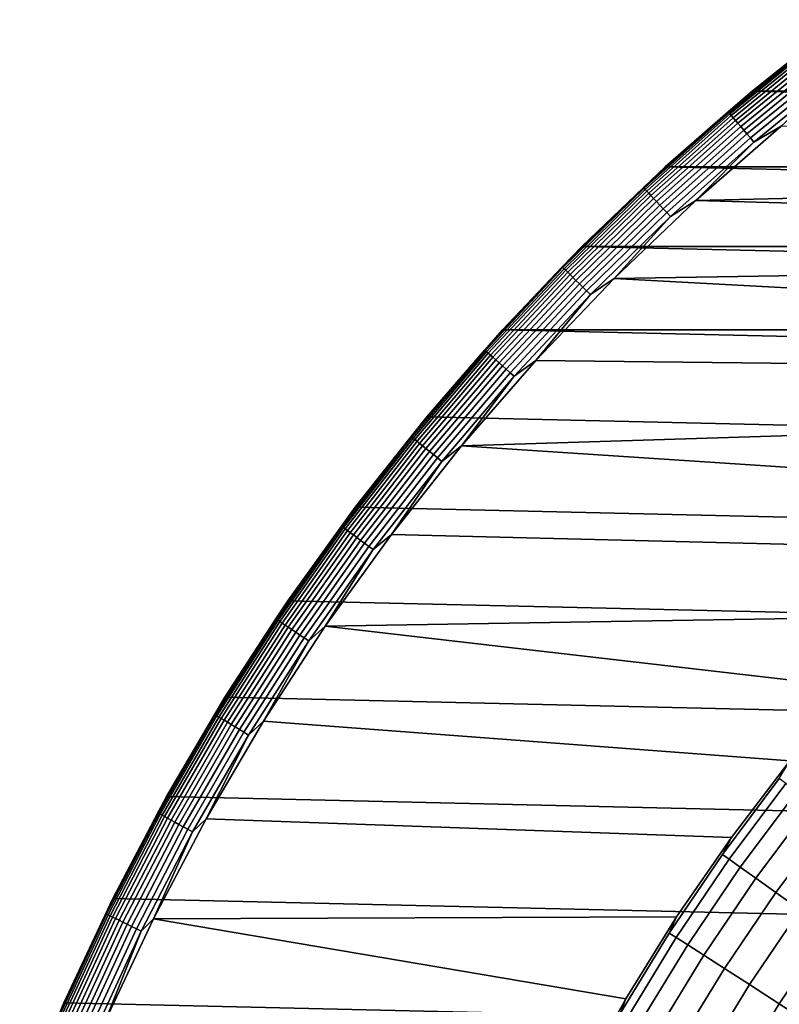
# Model space of a CAD drawing. Header units: metres. Extents: x -28 to 70, y -212 to 28.
# Tile 110 of 239: x -26 to -17, y 11 to 22. Entities that reach past the tile are written whole.
import ezdxf

# ---------------------------------------------------------------- set-up
doc = ezdxf.new("R2010")
doc.units = ezdxf.units.M
doc.layers.add('solid_10_261_102_XXX', color=7, linetype='CONTINUOUS')

msp = doc.modelspace()

# ---------------------------------------------------------------- linework, layer by layer
at = {"layer": 'solid_10_261_102_XXX'}
for points in [[(-17.568285, 21.156687, -0.5), (-16.572451, 21.945475, -0.5), (-16.572449, 21.945477, -5), (-17.568239, 21.156721, -5)], [(-16.862648, 21.718769, -0.440391), (-16.572451, 21.945475, -0.5), (-17.568285, 21.156687, -0.5)], [(-17.568239, 21.156721, -5), (-16.572449, 21.945477, -5), (17.568239, 21.156721, -5)], [(-17.826677, 20.92053, -0.380929), (-16.856014, 21.710224, -0.380929), (-16.862648, 21.718769, -0.440391), (-17.833694, 20.928766, -0.440391)], [(-16.862648, 21.718769, -0.440391), (-17.568285, 21.156687, -0.5), (-17.833694, 20.928766, -0.440391)], [(-16.856014, 21.710224, -0.380929), (-17.826677, 20.92053, -0.380929), (-17.815058, 20.906895, -0.323206), (-16.845028, 21.696074, -0.323206)], [(-16.845028, 21.696074, -0.323206), (-17.815058, 20.906895, -0.323206), (-17.799007, 20.888058, -0.268066), (-16.829851, 21.676525, -0.268066)], [(-16.829851, 21.676525, -0.268066), (-17.799007, 20.888058, -0.268066), (-17.778759, 20.864294, -0.216316), (-16.810703, 21.651865, -0.216316)], [(-16.810703, 21.651865, -0.216316), (-17.778759, 20.864294, -0.216316), (-17.754608, 20.835953, -0.16871), (-16.787868, 21.622454, -0.16871)], [(-16.787868, 21.622454, -0.16871), (-17.754608, 20.835953, -0.16871), (-17.726908, 20.803446, -0.125945), (-16.761677, 21.58872, -0.125945)], [(-16.761677, 21.58872, -0.125945), (-17.726908, 20.803446, -0.125945), (-17.696064, 20.767248, -0.088645), (-16.732512, 21.551155, -0.088645)], [(-16.732512, 21.551155, -0.088645), (-17.696064, 20.767248, -0.088645), (-17.662525, 20.72789, -0.057356), (-16.7008, 21.510313, -0.057356)], [(-16.7008, 21.510313, -0.057356), (-17.662525, 20.72789, -0.057356), (-17.626785, 20.685946, -0.032535), (-16.667006, 21.466785, -0.032535)], [(-16.667006, 21.466785, -0.032535), (-17.626785, 20.685946, -0.032535), (-17.589363, 20.642029, -0.014544), (-16.63162, 21.421209, -0.014544)], [(-16.63162, 21.421209, -0.014544), (-17.589363, 20.642029, -0.014544), (-17.550806, 20.596781, -0.003646), (-16.595163, 21.374252, -0.003646)], [(-16.595163, 21.374252, -0.003646), (-17.550806, 20.596781, -0.003646), (-17.248688, 20.772161)], [(-18.526628, 20.322746, -0.5), (-17.568285, 21.156687, -0.5), (-17.568239, 21.156721, -5), (-18.526625, 20.322748, -5)], [(-17.833694, 20.928766, -0.440391), (-17.568285, 21.156687, -0.5), (-18.526628, 20.322746, -0.5)], [(-18.526625, 20.322748, -5), (-17.568239, 21.156721, -5), (18.526625, 20.322748, -5)], [(-17.568239, 21.156721, -5), (17.568239, 21.156721, -5), (18.526625, 20.322748, -5)], [(-18.760393, 20.087477, -0.380929), (-17.826677, 20.92053, -0.380929), (-17.833694, 20.928766, -0.440391), (-18.767778, 20.095383, -0.440391)], [(-17.833694, 20.928766, -0.440391), (-18.526628, 20.322746, -0.5), (-18.767778, 20.095383, -0.440391)], [(-17.826677, 20.92053, -0.380929), (-18.760393, 20.087477, -0.380929), (-18.748165, 20.074383, -0.323206), (-17.815058, 20.906895, -0.323206)], [(-17.815058, 20.906895, -0.323206), (-18.748165, 20.074383, -0.323206), (-18.731274, 20.056297, -0.268066), (-17.799007, 20.888058, -0.268066)], [(-17.799007, 20.888058, -0.268066), (-18.731274, 20.056297, -0.268066), (-18.709965, 20.03348, -0.216316), (-17.778759, 20.864294, -0.216316)], [(-17.778759, 20.864294, -0.216316), (-18.709965, 20.03348, -0.216316), (-18.684547, 20.006266, -0.16871), (-17.754608, 20.835953, -0.16871)], [(-17.754608, 20.835953, -0.16871), (-18.684547, 20.006266, -0.16871), (-18.655397, 19.975054, -0.125945), (-17.726908, 20.803446, -0.125945)], [(-17.726908, 20.803446, -0.125945), (-18.655397, 19.975054, -0.125945), (-18.622938, 19.940298, -0.088645), (-17.696064, 20.767248, -0.088645)], [(-17.696064, 20.767248, -0.088645), (-18.622938, 19.940298, -0.088645), (-18.587643, 19.902506, -0.057356), (-17.662525, 20.72789, -0.057356)], [(-17.248688, 20.772161), (-18.189608, 19.953398), (-8.785994, 20.169439), (-7.801289, 20.570364)], [(-17.550806, 20.596781, -0.003646), (-18.189608, 19.953398), (-17.248688, 20.772161)], [(-17.662525, 20.72789, -0.057356), (-18.587643, 19.902506, -0.057356), (-18.55003, 19.862232, -0.032535), (-17.626785, 20.685946, -0.032535)], [(-17.626785, 20.685946, -0.032535), (-18.55003, 19.862232, -0.032535), (-18.510647, 19.820065, -0.014544), (-17.589363, 20.642029, -0.014544)], [(-17.589363, 20.642029, -0.014544), (-18.510647, 19.820065, -0.014544), (-18.470072, 19.776617, -0.003646), (-17.550806, 20.596781, -0.003646)], [(-17.550806, 20.596781, -0.003646), (-18.470072, 19.776617, -0.003646), (-18.189608, 19.953398)], [(-19.445435, 19.445438, -0.5), (-18.526628, 20.322746, -0.5), (-18.526625, 20.322748, -5), (-19.445427, 19.445444, -5)], [(-18.767778, 20.095383, -0.440391), (-18.526628, 20.322746, -0.5), (-19.445435, 19.445438, -0.5)], [(-19.445427, 19.445444, -5), (-18.526625, 20.322748, -5), (19.445427, 19.445444, -5)], [(-18.526625, 20.322748, -5), (18.526625, 20.322748, -5), (19.445427, 19.445444, -5)], [(-19.655224, 19.212788, -0.380929), (-18.760393, 20.087477, -0.380929), (-18.767778, 20.095383, -0.440391), (-19.662962, 19.22035, -0.440391)], [(-18.767778, 20.095383, -0.440391), (-19.445435, 19.445438, -0.5), (-19.662962, 19.22035, -0.440391)], [(-18.760393, 20.087477, -0.380929), (-19.655224, 19.212788, -0.380929), (-19.642414, 19.200264, -0.323206), (-18.748165, 20.074383, -0.323206)], [(-18.189608, 19.953398), (-9.750185, 19.721405), (-8.785994, 20.169439)], [(-18.748165, 20.074383, -0.323206), (-19.642414, 19.200264, -0.323206), (-19.624716, 19.182966, -0.268066), (-18.731274, 20.056297, -0.268066)], [(-18.731274, 20.056297, -0.268066), (-19.624716, 19.182966, -0.268066), (-19.60239, 19.161142, -0.216316), (-18.709965, 20.03348, -0.216316)], [(-18.709965, 20.03348, -0.216316), (-19.60239, 19.161142, -0.216316), (-19.575762, 19.135113, -0.16871), (-18.684547, 20.006266, -0.16871)], [(-18.684547, 20.006266, -0.16871), (-19.575762, 19.135113, -0.16871), (-19.545221, 19.105259, -0.125945), (-18.655397, 19.975054, -0.125945)], [(-18.655397, 19.975054, -0.125945), (-19.545221, 19.105259, -0.125945), (-19.511213, 19.072018, -0.088645), (-18.622938, 19.940298, -0.088645)], [(-18.622938, 19.940298, -0.088645), (-19.511213, 19.072018, -0.088645), (-19.474236, 19.035872, -0.057356), (-18.587643, 19.902506, -0.057356)], [(-18.587643, 19.902506, -0.057356), (-19.474236, 19.035872, -0.057356), (-19.434828, 18.997353, -0.032535), (-18.55003, 19.862232, -0.032535)], [(-18.55003, 19.862232, -0.032535), (-19.434828, 18.997353, -0.032535), (-19.393566, 18.95702, -0.014544), (-18.510647, 19.820065, -0.014544)], [(-18.189608, 19.953398), (-19.091707, 19.092056), (-10.69161, 19.227308), (-9.750185, 19.721405)], [(-18.470072, 19.776617, -0.003646), (-19.091707, 19.092056), (-18.189608, 19.953398)], [(-18.510647, 19.820065, -0.014544), (-19.393566, 18.95702, -0.014544), (-19.351055, 18.915464, -0.003646), (-18.470072, 19.776617, -0.003646)], [(-18.470072, 19.776617, -0.003646), (-19.351055, 18.915464, -0.003646), (-19.091707, 19.092056)], [(-20.322767, 18.526602, -5), (-19.445427, 19.445444, -5), (20.322767, 18.526602, -5)], [(-20.322742, 18.526632, -0.5), (-19.445435, 19.445438, -0.5), (-19.445427, 19.445444, -5), (-20.322767, 18.526602, -5)], [(-19.662962, 19.22035, -0.440391), (-19.445435, 19.445438, -0.5), (-20.322742, 18.526632, -0.5)], [(-19.445427, 19.445444, -5), (19.445427, 19.445444, -5), (20.322767, 18.526602, -5)], [(-19.662962, 19.22035, -0.440391), (-20.322742, 18.526632, -0.5), (-20.517391, 18.305479, -0.440391)], [(-20.509317, 18.298277, -0.380929), (-19.655224, 19.212788, -0.380929), (-19.662962, 19.22035, -0.440391), (-20.517391, 18.305479, -0.440391)], [(-19.655224, 19.212788, -0.380929), (-20.509317, 18.298277, -0.380929), (-20.495951, 18.28635, -0.323206), (-19.642414, 19.200264, -0.323206)], [(-19.091707, 19.092056), (-11.608069, 18.688303), (-10.69161, 19.227308)], [(-19.642414, 19.200264, -0.323206), (-20.495951, 18.28635, -0.323206), (-20.477484, 18.269875, -0.268066), (-19.624716, 19.182966, -0.268066)], [(-19.624716, 19.182966, -0.268066), (-20.477484, 18.269875, -0.268066), (-20.454187, 18.24909, -0.216316), (-19.60239, 19.161142, -0.216316)], [(-19.60239, 19.161142, -0.216316), (-20.454187, 18.24909, -0.216316), (-20.426401, 18.2243, -0.16871), (-19.575762, 19.135113, -0.16871)], [(-19.575762, 19.135113, -0.16871), (-20.426401, 18.2243, -0.16871), (-20.394533, 18.195868, -0.125945), (-19.545221, 19.105259, -0.125945)], [(-19.545221, 19.105259, -0.125945), (-20.394533, 18.195868, -0.125945), (-20.359049, 18.164207, -0.088645), (-19.511213, 19.072018, -0.088645)], [(-19.511213, 19.072018, -0.088645), (-20.359049, 18.164207, -0.088645), (-20.320463, 18.129782, -0.057356), (-19.474236, 19.035872, -0.057356)], [(-19.474236, 19.035872, -0.057356), (-20.320463, 18.129782, -0.057356), (-20.279345, 18.093096, -0.032535), (-19.434828, 18.997353, -0.032535)], [(-19.434828, 18.997353, -0.032535), (-20.279345, 18.093096, -0.032535), (-20.23629, 18.054684, -0.014544), (-19.393566, 18.95702, -0.014544)], [(-19.091707, 19.092056), (-19.953062, 18.189978), (-12.497418, 18.105646), (-11.608069, 18.688303)], [(-19.351055, 18.915464, -0.003646), (-19.953062, 18.189978), (-19.091707, 19.092056)], [(-19.393566, 18.95702, -0.014544), (-20.23629, 18.054684, -0.014544), (-20.191931, 18.015106, -0.003646), (-19.351055, 18.915464, -0.003646)], [(-19.351055, 18.915464, -0.003646), (-20.191931, 18.015106, -0.003646), (-19.953062, 18.189978)], [(-21.156681, 17.568291, -0.5), (-20.322742, 18.526632, -0.5), (-20.322767, 18.526602, -5), (-21.156691, 17.568279, -5)], [(-20.322767, 18.526602, -5), (21.156691, 17.568279, -5), (21.94552, 16.572386, -5), (-21.156691, 17.568279, -5)], [(-20.517391, 18.305479, -0.440391), (-20.322742, 18.526632, -0.5), (-21.156681, 17.568291, -0.5)], [(-20.322767, 18.526602, -5), (20.322767, 18.526602, -5), (21.156691, 17.568279, -5)], [(-20.517391, 18.305479, -0.440391), (-21.156681, 17.568291, -0.5), (-21.329294, 17.352669, -0.440391)], [(-21.320902, 17.34584, -0.380929), (-20.509317, 18.298277, -0.380929), (-20.517391, 18.305479, -0.440391), (-21.329294, 17.352669, -0.440391)], [(-20.509317, 18.298277, -0.380929), (-21.320902, 17.34584, -0.380929), (-21.307005, 17.334536, -0.323206), (-20.495951, 18.28635, -0.323206)], [(-20.495951, 18.28635, -0.323206), (-21.307005, 17.334536, -0.323206), (-21.287807, 17.318916, -0.268066), (-20.477484, 18.269875, -0.268066)], [(-20.477484, 18.269875, -0.268066), (-21.287807, 17.318916, -0.268066), (-21.26359, 17.299213, -0.216316), (-20.454187, 18.24909, -0.216316)], [(-20.454187, 18.24909, -0.216316), (-21.26359, 17.299213, -0.216316), (-21.234705, 17.275715, -0.16871), (-20.426401, 18.2243, -0.16871)], [(-20.426401, 18.2243, -0.16871), (-21.234705, 17.275715, -0.16871), (-21.201576, 17.248762, -0.125945), (-20.394533, 18.195868, -0.125945)], [(-20.394533, 18.195868, -0.125945), (-21.201576, 17.248762, -0.125945), (-21.164686, 17.21875, -0.088645), (-20.359049, 18.164207, -0.088645)], [(-20.359049, 18.164207, -0.088645), (-21.164686, 17.21875, -0.088645), (-21.124575, 17.186117, -0.057356), (-20.320463, 18.129782, -0.057356)], [(-20.320463, 18.129782, -0.057356), (-21.124575, 17.186117, -0.057356), (-21.081827, 17.151339, -0.032535), (-20.279345, 18.093096, -0.032535)], [(-19.953062, 18.189978), (-20.77183, 17.249088), (-13.357579, 17.480703), (-12.497418, 18.105646)], [(-20.191931, 18.015106, -0.003646), (-20.77183, 17.249088), (-19.953062, 18.189978)], [(-20.279345, 18.093096, -0.032535), (-21.081827, 17.151339, -0.032535), (-21.037071, 17.114925, -0.014544), (-20.23629, 18.054684, -0.014544)], [(-20.23629, 18.054684, -0.014544), (-21.037071, 17.114925, -0.014544), (-20.990955, 17.07741, -0.003646), (-20.191931, 18.015106, -0.003646)], [(-20.191931, 18.015106, -0.003646), (-20.990955, 17.07741, -0.003646), (-20.77183, 17.249088)], [(-21.945471, 16.572454, -0.5), (-21.156681, 17.568291, -0.5), (-21.156691, 17.568279, -5), (-21.94552, 16.572386, -5)], [(-21.156691, 17.568279, -5), (21.94552, 16.572386, -5), (22.687424, 15.541261, -5), (-21.94552, 16.572386, -5)], [(-21.329294, 17.352669, -0.440391), (-21.156681, 17.568291, -0.5), (-21.945471, 16.572454, -0.5)], [(-20.77183, 17.249088), (-14.186542, 16.814932), (-13.357579, 17.480703)], [(-21.329294, 17.352669, -0.440391), (-21.945471, 16.572454, -0.5), (-22.096991, 16.363892, -0.440391)], [(-22.088295, 16.357452, -0.380929), (-21.320902, 17.34584, -0.380929), (-21.329294, 17.352669, -0.440391), (-22.096991, 16.363892, -0.440391)], [(-21.320902, 17.34584, -0.380929), (-22.088295, 16.357452, -0.380929), (-22.073898, 16.34679, -0.323206), (-21.307005, 17.334536, -0.323206)], [(-21.307005, 17.334536, -0.323206), (-22.073898, 16.34679, -0.323206), (-22.05401, 16.332062, -0.268066), (-21.287807, 17.318916, -0.268066)], [(-21.287807, 17.318916, -0.268066), (-22.05401, 16.332062, -0.268066), (-22.028921, 16.313482, -0.216316), (-21.26359, 17.299213, -0.216316)], [(-21.26359, 17.299213, -0.216316), (-22.028921, 16.313482, -0.216316), (-21.998997, 16.291323, -0.16871), (-21.234705, 17.275715, -0.16871)], [(-21.234705, 17.275715, -0.16871), (-21.998997, 16.291323, -0.16871), (-21.964674, 16.265905, -0.125945), (-21.201576, 17.248762, -0.125945)], [(-21.201576, 17.248762, -0.125945), (-21.964674, 16.265905, -0.125945), (-21.926456, 16.237602, -0.088645), (-21.164686, 17.21875, -0.088645)], [(-21.164686, 17.21875, -0.088645), (-21.926456, 16.237602, -0.088645), (-21.884903, 16.206829, -0.057356), (-21.124575, 17.186117, -0.057356)], [(-21.124575, 17.186117, -0.057356), (-21.884903, 16.206829, -0.057356), (-21.840616, 16.174034, -0.032535), (-21.081827, 17.151339, -0.032535)], [(-21.081827, 17.151339, -0.032535), (-21.840616, 16.174034, -0.032535), (-21.794249, 16.139696, -0.014544), (-21.037071, 17.114925, -0.014544)], [(-20.77183, 17.249088), (-21.546267, 16.271399), (-14.982368, 16.109892), (-14.186542, 16.814932)], [(-20.990955, 17.07741, -0.003646), (-21.546267, 16.271399), (-20.77183, 17.249088)], [(-21.037071, 17.114925, -0.014544), (-21.794249, 16.139696, -0.014544), (-21.746473, 16.104317, -0.003646), (-20.990955, 17.07741, -0.003646)], [(-20.990955, 17.07741, -0.003646), (-21.746473, 16.104317, -0.003646), (-21.546267, 16.271399)], [(-22.687429, 15.541254, -0.5), (-21.945471, 16.572454, -0.5), (-21.94552, 16.572386, -5), (-22.687424, 15.541261, -5)], [(-22.096991, 16.363892, -0.440391), (-21.945471, 16.572454, -0.5), (-22.687429, 15.541254, -0.5)], [(-21.94552, 16.572386, -5), (22.687424, 15.541261, -5), (23.381018, 14.476808, -5), (-22.687424, 15.541261, -5)], [(-22.096991, 16.363892, -0.440391), (-22.687429, 15.541254, -0.5), (-22.818886, 15.341197, -0.440391)], [(-22.809908, 15.33516, -0.380929), (-22.088295, 16.357452, -0.380929), (-22.096991, 16.363892, -0.440391), (-22.818886, 15.341197, -0.440391)], [(-22.088295, 16.357452, -0.380929), (-22.809908, 15.33516, -0.380929), (-22.79504, 15.325166, -0.323206), (-22.073898, 16.34679, -0.323206)], [(-22.073898, 16.34679, -0.323206), (-22.79504, 15.325166, -0.323206), (-22.774502, 15.311357, -0.268066), (-22.05401, 16.332062, -0.268066)], [(-22.05401, 16.332062, -0.268066), (-22.774502, 15.311357, -0.268066), (-22.748592, 15.293939, -0.216316), (-22.028921, 16.313482, -0.216316)], [(-22.028921, 16.313482, -0.216316), (-22.748592, 15.293939, -0.216316), (-22.717691, 15.273163, -0.16871), (-21.998997, 16.291323, -0.16871)], [(-21.998997, 16.291323, -0.16871), (-22.717691, 15.273163, -0.16871), (-22.682249, 15.249334, -0.125945), (-21.964674, 16.265905, -0.125945)], [(-21.964674, 16.265905, -0.125945), (-22.682249, 15.249334, -0.125945), (-22.642782, 15.222801, -0.088645), (-21.926456, 16.237602, -0.088645)], [(-21.926456, 16.237602, -0.088645), (-22.642782, 15.222801, -0.088645), (-22.599869, 15.193952, -0.057356), (-21.884903, 16.206829, -0.057356)], [(-21.884903, 16.206829, -0.057356), (-22.599869, 15.193952, -0.057356), (-22.554138, 15.163205, -0.032535), (-21.840616, 16.174034, -0.032535)], [(-21.840616, 16.174034, -0.032535), (-22.554138, 15.163205, -0.032535), (-22.506254, 15.131013, -0.014544), (-21.794249, 16.139696, -0.014544)], [(-21.546267, 16.271399), (-22.274723, 15.258988), (-15.743198, 15.367227), (-14.982368, 16.109892)], [(-21.746473, 16.104317, -0.003646), (-22.274723, 15.258988), (-21.546267, 16.271399)], [(-21.794249, 16.139696, -0.014544), (-22.506254, 15.131013, -0.014544), (-22.456919, 15.097845, -0.003646), (-21.746473, 16.104317, -0.003646)], [(-21.746473, 16.104317, -0.003646), (-22.456919, 15.097845, -0.003646), (-22.274723, 15.258988)], [(-22.687424, 15.541261, -5), (23.381018, 14.476808, -5), (24.02458, 13.381686, -5), (-23.381018, 14.476808, -5)], [(-23.38097, 14.476888, -0.5), (-22.687429, 15.541254, -0.5), (-22.687424, 15.541261, -5), (-23.381018, 14.476808, -5)], [(-22.818886, 15.341197, -0.440391), (-22.687429, 15.541254, -0.5), (-23.38097, 14.476888, -0.5)], [(-22.818886, 15.341197, -0.440391), (-23.38097, 14.476888, -0.5), (-23.493486, 14.286706, -0.440391)], [(-22.818886, 15.341197, -0.440391), (-23.493486, 14.286706, -0.440391), (-23.484243, 14.281084, -0.380929), (-22.809908, 15.33516, -0.380929)], [(-22.809908, 15.33516, -0.380929), (-23.484243, 14.281084, -0.380929), (-23.468937, 14.271776, -0.323206), (-22.79504, 15.325166, -0.323206)], [(-22.79504, 15.325166, -0.323206), (-23.468937, 14.271776, -0.323206), (-23.44779, 14.258918, -0.268066), (-22.774502, 15.311357, -0.268066)], [(-22.774502, 15.311357, -0.268066), (-23.44779, 14.258918, -0.268066), (-23.421116, 14.242696, -0.216316), (-22.748592, 15.293939, -0.216316)], [(-22.274723, 15.258988), (-16.467257, 14.588675), (-15.743198, 15.367227)], [(-22.748592, 15.293939, -0.216316), (-23.421116, 14.242696, -0.216316), (-23.389299, 14.223349, -0.16871), (-22.717691, 15.273163, -0.16871)], [(-22.717691, 15.273163, -0.16871), (-23.389299, 14.223349, -0.16871), (-23.35281, 14.201158, -0.125945), (-22.682249, 15.249334, -0.125945)], [(-22.682249, 15.249334, -0.125945), (-23.35281, 14.201158, -0.125945), (-23.312176, 14.176449, -0.088645), (-22.642782, 15.222801, -0.088645)], [(-22.642782, 15.222801, -0.088645), (-23.312176, 14.176449, -0.088645), (-23.267996, 14.149581, -0.057356), (-22.599869, 15.193952, -0.057356)], [(-22.599869, 15.193952, -0.057356), (-23.267996, 14.149581, -0.057356), (-23.220911, 14.120949, -0.032535), (-22.554138, 15.163205, -0.032535)], [(-22.274723, 15.258988), (-22.955652, 14.214007), (-17.152847, 13.776059), (-16.467257, 14.588675)], [(-22.456919, 15.097845, -0.003646), (-22.955652, 14.214007), (-22.274723, 15.258988)], [(-22.554138, 15.163205, -0.032535), (-23.220911, 14.120949, -0.032535), (-23.171612, 14.090969, -0.014544), (-22.506254, 15.131013, -0.014544)], [(-22.506254, 15.131013, -0.014544), (-23.171612, 14.090969, -0.014544), (-23.120819, 14.060081, -0.003646), (-22.456919, 15.097845, -0.003646)], [(-22.456919, 15.097845, -0.003646), (-23.120819, 14.060081, -0.003646), (-22.955652, 14.214007)], [(-24.024614, 13.381627, -0.5), (-23.38097, 14.476888, -0.5), (-23.381018, 14.476808, -5), (-24.02458, 13.381686, -5)], [(-23.493486, 14.286706, -0.440391), (-23.38097, 14.476888, -0.5), (-24.024614, 13.381627, -0.5)], [(-23.381018, 14.476808, -5), (24.02458, 13.381686, -5), (24.617012, 12.257764, -5), (-24.02458, 13.381686, -5)], [(-23.493486, 14.286706, -0.440391), (-24.024614, 13.381627, -0.5), (-24.119394, 13.202603, -0.440391)], [(-23.493486, 14.286706, -0.440391), (-24.119394, 13.202603, -0.440391), (-24.109903, 13.197409, -0.380929), (-23.484243, 14.281084, -0.380929)], [(-23.484243, 14.281084, -0.380929), (-24.109903, 13.197409, -0.380929), (-24.094189, 13.188807, -0.323206), (-23.468937, 14.271776, -0.323206)], [(-23.468937, 14.271776, -0.323206), (-24.094189, 13.188807, -0.323206), (-24.072481, 13.176924, -0.268066), (-23.44779, 14.258918, -0.268066)], [(-23.44779, 14.258918, -0.268066), (-24.072481, 13.176924, -0.268066), (-24.045094, 13.161933, -0.216316), (-23.421116, 14.242696, -0.216316)], [(-23.421116, 14.242696, -0.216316), (-24.045094, 13.161933, -0.216316), (-24.012432, 13.144053, -0.16871), (-23.389299, 14.223349, -0.16871)], [(-23.389299, 14.223349, -0.16871), (-24.012432, 13.144053, -0.16871), (-23.974968, 13.123548, -0.125945), (-23.35281, 14.201158, -0.125945)], [(-23.35281, 14.201158, -0.125945), (-23.974968, 13.123548, -0.125945), (-23.933252, 13.100713, -0.088645), (-23.312176, 14.176449, -0.088645)], [(-23.312176, 14.176449, -0.088645), (-23.933252, 13.100713, -0.088645), (-23.887894, 13.075884, -0.057356), (-23.267996, 14.149581, -0.057356)], [(-23.267996, 14.149581, -0.057356), (-23.887894, 13.075884, -0.057356), (-23.839556, 13.049424, -0.032535), (-23.220911, 14.120949, -0.032535)], [(-23.220911, 14.120949, -0.032535), (-23.839556, 13.049424, -0.032535), (-23.788944, 13.02172, -0.014544), (-23.171612, 14.090969, -0.014544)], [(-22.955652, 14.214007), (-23.587601, 13.138685), (-17.798374, 12.931275), (-17.152847, 13.776059)], [(-23.120819, 14.060081, -0.003646), (-23.587601, 13.138685), (-22.955652, 14.214007)], [(-23.171612, 14.090969, -0.014544), (-23.788944, 13.02172, -0.014544), (-23.736797, 12.993176, -0.003646), (-23.120819, 14.060081, -0.003646)], [(-23.120819, 14.060081, -0.003646), (-23.736797, 12.993176, -0.003646), (-23.587601, 13.138685)], [(-17.152836, 13.776074, 143.052673), (-17.798374, 12.931275, 143.052673), (-17.896572, 12.744092, 144.561661), (-17.269915, 13.58121, 144.561661)], [(-17.152847, 13.776059), (-17.798374, 12.931275), (-17.798374, 12.931275, 143.052673), (-17.152836, 13.776074, 143.052673)], [(-17.269915, 13.58121, 144.561661), (-17.896572, 12.744092, 144.561661), (-17.823143, 12.691803, 146.086594), (-17.199055, 13.525487, 146.086594)], [(-17.199055, 13.525487, 146.086594), (-17.823143, 12.691803, 146.086594), (-17.700495, 12.604465, 147.606766), (-17.080702, 13.432412, 147.606766)], [(-24.02458, 13.381686, -5), (24.617012, 12.257764, -5), (25.156792, 11.107911, -5), (-24.617012, 12.257764, -5)], [(-24.616987, 12.257811, -0.5), (-24.024614, 13.381627, -0.5), (-24.02458, 13.381686, -5), (-24.617012, 12.257764, -5)], [(-24.119394, 13.202603, -0.440391), (-24.024614, 13.381627, -0.5), (-24.616987, 12.257811, -0.5)], [(-17.080702, 13.432412, 147.606766), (-17.700495, 12.604465, 147.606766), (-17.528818, 12.482216, 149.119751), (-16.915037, 13.302133, 149.119751)], [(-16.915037, 13.302133, 149.119751), (-17.528818, 12.482216, 149.119751), (-17.308388, 12.325247, 150.623184), (-16.702324, 13.134853, 150.623184)], [(-24.119394, 13.202603, -0.440391), (-24.616987, 12.257811, -0.5), (-24.695309, 12.091137, -0.440391)], [(-24.119394, 13.202603, -0.440391), (-24.695309, 12.091137, -0.440391), (-24.685593, 12.086379, -0.380929), (-24.109903, 13.197409, -0.380929)], [(-24.109903, 13.197409, -0.380929), (-24.685593, 12.086379, -0.380929), (-24.669502, 12.078502, -0.323206), (-24.094189, 13.188807, -0.323206)], [(-24.094189, 13.188807, -0.323206), (-24.669502, 12.078502, -0.323206), (-24.647276, 12.067619, -0.268066), (-24.072481, 13.176924, -0.268066)], [(-24.072481, 13.176924, -0.268066), (-24.647276, 12.067619, -0.268066), (-24.619236, 12.05389, -0.216316), (-24.045094, 13.161933, -0.216316)], [(-24.045094, 13.161933, -0.216316), (-24.619236, 12.05389, -0.216316), (-24.585793, 12.037517, -0.16871), (-24.012432, 13.144053, -0.16871)], [(-24.012432, 13.144053, -0.16871), (-24.585793, 12.037517, -0.16871), (-24.547436, 12.018736, -0.125945), (-23.974968, 13.123548, -0.125945)], [(-23.587601, 13.138685), (-24.169212, 12.035326), (-18.402332, 12.056292), (-17.798374, 12.931275)], [(-23.736797, 12.993176, -0.003646), (-24.169212, 12.035326), (-23.587601, 13.138685)], [(-16.702324, 13.134853, 150.623184), (-17.308388, 12.325247, 150.623184), (-17.039547, 12.133807, 152.1147), (-16.442898, 12.930838, 152.1147)], [(-23.974968, 13.123548, -0.125945), (-24.547436, 12.018736, -0.125945), (-24.504725, 11.997824, -0.088645), (-23.933252, 13.100713, -0.088645)], [(-23.933252, 13.100713, -0.088645), (-24.504725, 11.997824, -0.088645), (-24.458282, 11.975085, -0.057356), (-23.887894, 13.075884, -0.057356)], [(-23.887894, 13.075884, -0.057356), (-24.458282, 11.975085, -0.057356), (-24.408791, 11.950853, -0.032535), (-23.839556, 13.049424, -0.032535)], [(-23.839556, 13.049424, -0.032535), (-24.408791, 11.950853, -0.032535), (-24.356968, 11.925481, -0.014544), (-23.788944, 13.02172, -0.014544)], [(-23.788944, 13.02172, -0.014544), (-24.356968, 11.925481, -0.014544), (-24.303577, 11.89934, -0.003646), (-23.736797, 12.993176, -0.003646)], [(-23.736797, 12.993176, -0.003646), (-24.303577, 11.89934, -0.003646), (-24.169212, 12.035326)], [(-17.798374, 12.931275, 143.052673), (-18.402344, 12.056275, 143.052673), (-18.482691, 11.878104, 144.561661), (-17.896572, 12.744092, 144.561661)], [(-17.798374, 12.931275), (-18.402332, 12.056292), (-18.402344, 12.056275, 143.052673), (-17.798374, 12.931275, 143.052673)], [(-17.896572, 12.744092, 144.561661), (-18.482691, 11.878104, 144.561661), (-18.406857, 11.829368, 146.086594), (-17.823143, 12.691803, 146.086594)], [(-17.823143, 12.691803, 146.086594), (-18.406857, 11.829368, 146.086594), (-18.28019, 11.747965, 147.606766), (-17.700495, 12.604465, 147.606766)], [(-17.700495, 12.604465, 147.606766), (-18.28019, 11.747965, 147.606766), (-18.102892, 11.634023, 149.119751), (-17.528818, 12.482216, 149.119751)], [(-17.528818, 12.482216, 149.119751), (-18.102892, 11.634023, 149.119751), (-17.875242, 11.48772, 150.623184), (-17.308388, 12.325247, 150.623184)], [(-17.308388, 12.325247, 150.623184), (-17.875242, 11.48772, 150.623184), (-17.597597, 11.309289, 152.1147), (-17.039547, 12.133807, 152.1147)], [(-25.156828, 11.107834, -0.5), (-24.616987, 12.257811, -0.5), (-24.617012, 12.257764, -5), (-25.156792, 11.107911, -5)], [(-24.695309, 12.091137, -0.440391), (-24.616987, 12.257811, -0.5), (-25.156828, 11.107834, -0.5)], [(-24.617012, 12.257764, -5), (25.156792, 11.107911, -5), (25.642992, 9.934133, -5), (-25.156792, 11.107911, -5)], [(-24.695309, 12.091137, -0.440391), (-25.156828, 11.107834, -0.5), (-25.220039, 10.954609, -0.440391)], [(-24.695309, 12.091137, -0.440391), (-25.220039, 10.954609, -0.440391), (-25.210117, 10.950299, -0.380929), (-24.685593, 12.086379, -0.380929)], [(-24.685593, 12.086379, -0.380929), (-25.210117, 10.950299, -0.380929), (-25.193686, 10.943162, -0.323206), (-24.669502, 12.078502, -0.323206)], [(-24.669502, 12.078502, -0.323206), (-25.193686, 10.943162, -0.323206), (-25.170986, 10.933302, -0.268066), (-24.647276, 12.067619, -0.268066)], [(-24.647276, 12.067619, -0.268066), (-25.170986, 10.933302, -0.268066), (-25.142351, 10.920864, -0.216316), (-24.619236, 12.05389, -0.216316)], [(-24.619236, 12.05389, -0.216316), (-25.142351, 10.920864, -0.216316), (-25.108196, 10.906029, -0.16871), (-24.585793, 12.037517, -0.16871)], [(-24.169212, 12.035326), (-18.963318, 11.153142), (-18.402332, 12.056292)], [(-18.402344, 12.056275, 143.052673), (-18.963333, 11.153117, 143.052673), (-19.026939, 10.985209, 144.561661), (-18.482691, 11.878104, 144.561661)], [(-18.402332, 12.056292), (-18.963318, 11.153142), (-18.963333, 11.153117, 143.052673), (-18.402344, 12.056275, 143.052673)], [(-17.039547, 12.133807, 152.1147), (-17.597597, 11.309289, 152.1147), (-17.270395, 11.09901, 153.591949), (-16.722721, 11.908196, 153.591949)], [(-24.585793, 12.037517, -0.16871), (-25.108196, 10.906029, -0.16871), (-25.069025, 10.889014, -0.125945), (-24.547436, 12.018736, -0.125945)], [(-24.547436, 12.018736, -0.125945), (-25.069025, 10.889014, -0.125945), (-25.025406, 10.870068, -0.088645), (-24.504725, 11.997824, -0.088645)], [(-24.504725, 11.997824, -0.088645), (-25.025406, 10.870068, -0.088645), (-24.977978, 10.849466, -0.057356), (-24.458282, 11.975085, -0.057356)], [(-24.458282, 11.975085, -0.057356), (-24.977978, 10.849466, -0.057356), (-24.927433, 10.827512, -0.032535), (-24.408791, 11.950853, -0.032535)], [(-24.408791, 11.950853, -0.032535), (-24.927433, 10.827512, -0.032535), (-24.87451, 10.804524, -0.014544), (-24.356968, 11.925481, -0.014544)], [(-24.169212, 12.035326), (-24.699245, 10.90629), (-19.480017, 10.223937), (-18.963318, 11.153142)], [(-24.303577, 11.89934, -0.003646), (-24.699245, 10.90629), (-24.169212, 12.035326)], [(-24.356968, 11.925481, -0.014544), (-24.87451, 10.804524, -0.014544), (-24.819984, 10.780841, -0.003646), (-24.303577, 11.89934, -0.003646)], [(-24.303577, 11.89934, -0.003646), (-24.819984, 10.780841, -0.003646), (-24.699245, 10.90629)], [(-18.482691, 11.878104, 144.561661), (-19.026939, 10.985209, 144.561661), (-18.948872, 10.940136, 146.086594), (-18.406857, 11.829368, 146.086594)], [(-16.722721, 11.908196, 153.591949), (-17.270395, 11.09901, 153.591949), (-16.894152, 10.857212, 155.052612), (-16.35841, 11.64877, 155.052612)], [(-18.406857, 11.829368, 146.086594), (-18.948872, 10.940136, 146.086594), (-18.818476, 10.864852, 147.606766), (-18.28019, 11.747965, 147.606766)], [(-18.28019, 11.747965, 147.606766), (-18.818476, 10.864852, 147.606766), (-18.635958, 10.759475, 149.119751), (-18.102892, 11.634023, 149.119751)], [(-18.102892, 11.634023, 149.119751), (-18.635958, 10.759475, 149.119751), (-18.401604, 10.62417, 150.623184), (-17.875242, 11.48772, 150.623184)], [(-17.875242, 11.48772, 150.623184), (-18.401604, 10.62417, 150.623184), (-18.115784, 10.459152, 152.1147), (-17.597597, 11.309289, 152.1147)], [(-17.597597, 11.309289, 152.1147), (-18.115784, 10.459152, 152.1147), (-17.778946, 10.264679, 153.591949), (-17.270395, 11.09901, 153.591949)], [(-25.156792, 11.107911, -5), (25.642992, 9.934133, -5), (26.074398, 8.739312, -5), (-25.642992, 9.934133, -5)], [(-25.642984, 9.934149, -0.5), (-25.156828, 11.107834, -0.5), (-25.156792, 11.107911, -5), (-25.642992, 9.934133, -5)], [(-25.220039, 10.954609, -0.440391), (-25.156828, 11.107834, -0.5), (-25.642984, 9.934149, -0.5)], [(-18.963333, 11.153117, 143.052673), (-19.480032, 10.223909, 143.052673), (-19.528086, 10.067428, 144.561661), (-19.026939, 10.985209, 144.561661)], [(-18.963318, 11.153142), (-19.480017, 10.223937), (-19.480032, 10.223909, 143.052673), (-18.963333, 11.153117, 143.052673)], [(-17.270395, 11.09901, 153.591949), (-17.778946, 10.264679, 153.591949), (-17.391623, 10.041059, 155.052612), (-16.894152, 10.857212, 155.052612)]]:
    msp.add_3dface(points, dxfattribs=at)

doc.saveas('drawing.dxf')
